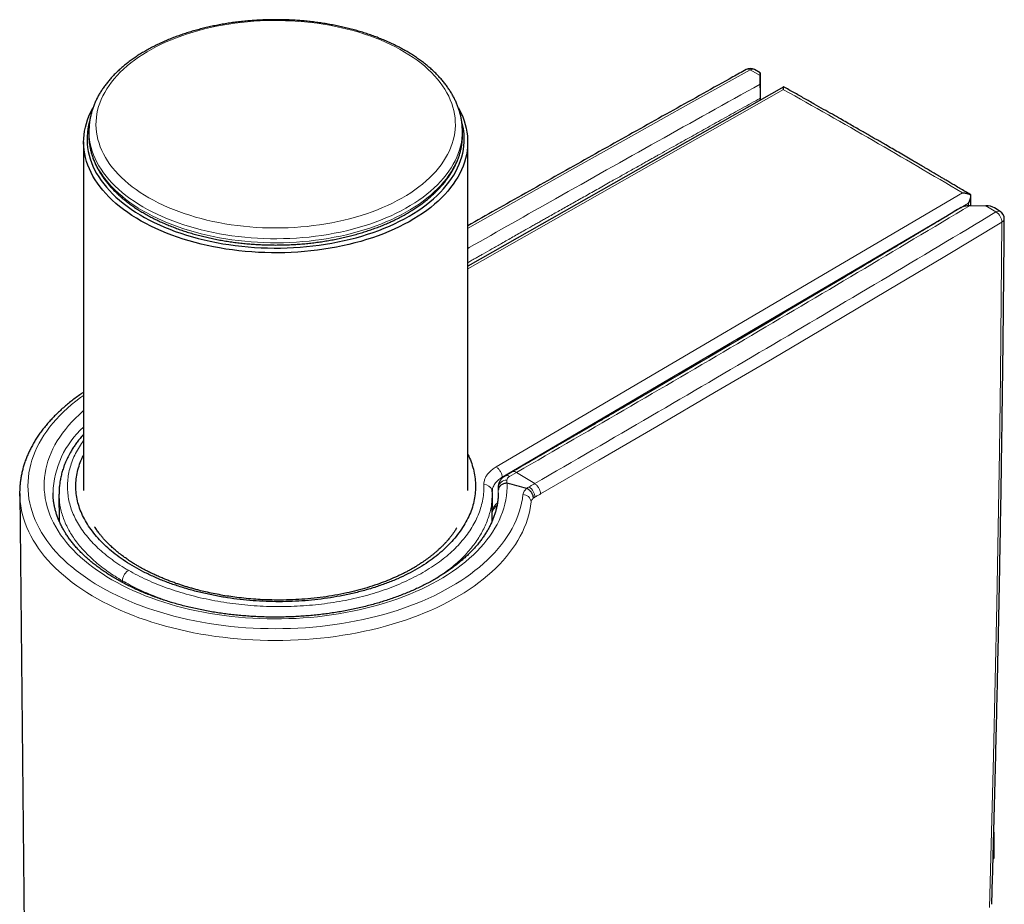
# Model space of a CAD drawing. Header units: millimetres. Extents: x 8 to 846, y 12 to 2113.
# Tile 222 of 256: x 761 to 819, y 903 to 955. Entities that reach past the tile are written whole.
import ezdxf

# ---------------------------------------------------------------- set-up
doc = ezdxf.new("R2010")
doc.units = ezdxf.units.MM

msp = doc.modelspace()

# ---------------------------------------------------------------- linework, layer by layer
at = {"color": 8, "linetype": 'Continuous', "lineweight": 0}
for p, q in [((804.515, 951.679), (803.922, 951.996)), ((805.887, 950.844), (787.376, 940.34)), ((789.043, 928.742), (816.363, 944.796)), ((816.714, 944.185), (789.394, 928.131)), ((816.713, 944.062), (816.714, 944.185)), ((818.329, 943.679), (817.737, 944.046)), ((790.241, 928.417), (789.821, 928.174)), ((790.241, 928.417), (791.302, 927.761)), ((789.163, 927.547), (789.171, 927.617)), ((789.394, 928.131), (789.393, 928.078)), ((789.163, 927.547), (789.157, 926.932)), ((789.171, 927.219), (789.17, 927.379)), ((791.312, 926.965), (791.228, 926.906)), ((767.15, 921.968), (767.149, 922.066))]:
    msp.add_line(p, q, dxfattribs=at)
at = {"color": 7, "linetype": 'Continuous', "lineweight": 30}
for p, q in [((804.516, 951.837), (804.171, 952.021)), ((804.515, 951.679), (804.515, 951.167)), ((804.526, 950.232), (804.517, 951.658)), ((805.89, 951.006), (787.376, 940.5)), ((804.518, 950.227), (804.517, 950.346)), ((765.188, 948.502), (765.183, 948.269)), ((787.07, 948.269), (787.065, 948.502)), ((787.065, 948.502), (787.066, 948.487)), ((764.876, 947.779), (764.876, 927.366)), ((787.376, 927.366), (787.376, 947.779)), ((816.853, 944.064), (816.862, 944.674)), ((816.817, 944.065), (817.737, 944.046)), ((818.579, 943.704), (818.244, 943.911)), ((789.978, 928.449), (789.558, 928.207)), ((789.165, 927.616), (789.165, 927.566)), ((761.13, 927.173), (761.56, 886.953)), ((763.431, 927.144), (763.448, 925.554)), ((788.805, 925.554), (788.822, 927.142)), ((788.822, 927.149), (788.812, 927.374)), ((789.171, 927.214), (789.171, 927.219)), ((818.199, 907.344), (818.199, 905.803)), ((818.199, 905.803), (818.157, 905.793)), ((818.158, 905.813), (818.199, 905.803))]:
    msp.add_line(p, q, dxfattribs=at)
at = {"color": 8, "linetype": 'Continuous', "lineweight": 0, "flags": 128}
for points in [[(772.102, 943.203), (772.449, 943.124), (772.802, 943.052), (773.158, 942.988), (773.519, 942.931), (773.882, 942.881), (774.249, 942.839), (774.618, 942.804), (774.988, 942.777), (775.361, 942.757), (775.734, 942.746), (776.107, 942.741), (776.481, 942.745), (776.854, 942.756), (777.226, 942.775), (777.597, 942.801), (777.966, 942.835), (778.333, 942.876), (778.697, 942.925), (779.058, 942.982), (779.415, 943.045), (779.767, 943.116), (780.116, 943.195), (780.459, 943.28), (780.797, 943.372), (781.129, 943.471), (781.454, 943.577), (781.773, 943.69), (782.085, 943.808), (782.389, 943.934), (782.685, 944.065), (782.974, 944.202), (783.253, 944.346), (783.523, 944.494), (783.785, 944.649), (784.036, 944.808), (784.278, 944.973), (784.509, 945.142), (784.73, 945.316), (784.94, 945.495), (785.138, 945.677), (785.326, 945.864), (785.502, 946.054), (785.666, 946.248), (785.818, 946.445), (785.958, 946.645), (786.085, 946.848), (786.2, 947.053), (786.302, 947.261), (786.391, 947.47), (786.468, 947.682), (786.531, 947.894), (786.581, 948.108), (786.618, 948.323), (786.642, 948.538), (786.653, 948.753), (786.65, 948.969), (786.634, 949.185), (786.605, 949.4), (786.563, 949.614), (786.507, 949.827), (786.439, 950.039), (786.357, 950.25), (786.263, 950.459), (786.156, 950.665), (786.036, 950.87), (785.903, 951.071), (785.759, 951.27), (785.602, 951.466), (785.433, 951.659), (785.253, 951.847), (785.061, 952.033), (784.858, 952.214), (784.643, 952.39), (784.418, 952.563), (784.183, 952.73), (783.937, 952.893), (783.682, 953.05), (783.417, 953.202), (783.143, 953.349), (782.86, 953.49), (782.569, 953.625), (782.269, 953.754), (781.962, 953.877), (781.647, 953.993), (781.326, 954.103), (780.997, 954.206), (780.663, 954.302), (780.323, 954.392), (779.978, 954.474), (779.628, 954.55), (779.273, 954.618), (778.915, 954.679), (778.553, 954.732), (778.188, 954.778), (777.82, 954.817), (777.45, 954.847), (777.079, 954.871), (776.706, 954.886), (776.332, 954.895), (775.959, 954.895), (775.585, 954.888), (775.213, 954.873), (774.841, 954.85), (774.471, 954.82), (774.103, 954.782), (773.738, 954.737), (773.375, 954.684), (773.016, 954.624), (772.661, 954.557), (772.311, 954.482), (771.965, 954.401), (771.624, 954.312), (771.289, 954.216), (770.961, 954.114), (770.638, 954.005), (770.323, 953.889), (770.015, 953.767), (769.715, 953.638), (769.422, 953.504), (769.138, 953.364), (768.863, 953.218), (768.598, 953.066), (768.341, 952.909), (768.095, 952.747), (767.858, 952.58), (767.632, 952.408), (767.417, 952.232), (767.212, 952.051), (767.019, 951.867), (766.838, 951.678), (766.668, 951.486), (766.51, 951.291), (766.364, 951.092), (766.23, 950.891), (766.109, 950.686), (766, 950.48), (765.905, 950.272), (765.822, 950.061), (765.752, 949.849), (765.695, 949.636), (765.651, 949.422), (765.621, 949.207), (765.604, 948.991), (765.6, 948.776), (765.609, 948.56), (765.631, 948.345), (765.667, 948.13), (765.716, 947.916), (765.778, 947.703), (765.853, 947.492), (765.941, 947.282), (766.042, 947.075), (766.156, 946.869), (766.282, 946.666), (766.42, 946.466), (766.571, 946.268), (766.734, 946.074), (766.908, 945.883), (767.095, 945.696), (767.292, 945.513), (767.501, 945.334), (767.721, 945.16), (767.951, 944.99), (768.191, 944.825), (768.442, 944.665), (768.702, 944.51), (768.972, 944.361), (769.25, 944.217), (769.537, 944.079), (769.833, 943.947), (770.136, 943.821), (770.447, 943.701), (770.766, 943.588), (771.091, 943.482), (771.422, 943.382), (771.759, 943.289), (772.102, 943.203)], [(803.922, 951.996), (800.447, 950.063), (796.98, 948.124), (793.521, 946.181), (790.07, 944.233), (787.373, 942.704)], [(787.066, 948.487), (787.066, 948.412), (787.059, 948.193), (787.038, 947.974), (787.005, 947.756), (786.958, 947.538), (786.898, 947.322), (786.826, 947.107), (786.74, 946.893), (786.642, 946.681), (786.531, 946.472), (786.407, 946.265), (786.271, 946.06), (786.123, 945.858), (785.962, 945.659), (785.79, 945.464), (785.607, 945.272), (785.411, 945.084), (785.205, 944.9), (784.988, 944.72), (784.76, 944.545), (784.521, 944.374), (784.273, 944.209), (784.015, 944.048), (783.747, 943.892), (783.47, 943.742), (783.184, 943.598), (782.889, 943.46), (782.587, 943.327), (782.277, 943.201), (781.959, 943.081), (781.634, 942.967), (781.303, 942.86), (780.965, 942.76), (780.622, 942.666), (780.273, 942.579), (779.919, 942.5), (779.561, 942.428), (779.198, 942.362), (778.832, 942.304), (778.462, 942.254), (778.09, 942.211), (777.715, 942.175), (777.339, 942.147), (776.961, 942.127), (776.582, 942.114), (776.202, 942.108), (775.822, 942.111), (775.443, 942.121), (775.064, 942.138), (774.687, 942.163), (774.312, 942.196), (773.938, 942.236), (773.568, 942.283), (773.2, 942.338), (772.836, 942.401), (772.476, 942.47), (772.12, 942.547), (771.769, 942.631), (771.424, 942.722), (771.084, 942.819), (770.75, 942.924), (770.422, 943.035), (770.102, 943.152), (769.788, 943.276), (769.483, 943.406), (769.185, 943.542), (768.896, 943.684), (768.615, 943.832), (768.344, 943.985), (768.082, 944.144), (767.829, 944.308), (767.587, 944.476), (767.355, 944.65), (767.133, 944.828), (766.922, 945.01), (766.723, 945.197), (766.534, 945.387), (766.357, 945.581), (766.192, 945.779), (766.039, 945.979), (765.898, 946.183), (765.77, 946.389), (765.654, 946.598), (765.55, 946.809), (765.46, 947.022), (765.382, 947.236), (765.317, 947.452), (765.265, 947.669), (765.226, 947.887), (765.201, 948.106), (765.188, 948.325), (765.187, 948.498)], [(765.183, 948.088), (765.196, 947.874), (765.221, 947.655), (765.26, 947.437), (765.312, 947.22), (765.377, 947.003), (765.455, 946.789), (765.546, 946.576), (765.649, 946.365), (765.765, 946.156), (765.894, 945.95), (766.035, 945.746), (766.188, 945.545), (766.353, 945.348), (766.53, 945.154), (766.718, 944.963), (766.918, 944.777), (767.129, 944.594), (767.351, 944.416), (767.583, 944.242), (767.825, 944.074), (768.078, 943.91), (768.34, 943.751), (768.612, 943.598), (768.893, 943.45), (769.182, 943.308), (769.48, 943.172), (769.786, 943.042), (770.099, 942.918), (770.42, 942.8), (770.747, 942.689), (771.081, 942.585), (771.421, 942.487), (771.767, 942.396), (772.118, 942.312), (772.474, 942.235), (772.834, 942.166), (773.199, 942.103), (773.566, 942.048), (773.937, 942.001), (774.311, 941.961), (774.686, 941.928), (775.064, 941.903), (775.443, 941.886), (775.822, 941.876), (776.202, 941.873), (776.582, 941.879), (776.961, 941.892), (777.339, 941.912), (777.716, 941.94), (778.091, 941.976), (778.463, 942.019), (778.833, 942.069), (779.2, 942.127), (779.562, 942.193), (779.921, 942.265), (780.275, 942.345), (780.624, 942.431), (780.967, 942.525), (781.305, 942.625), (781.637, 942.732), (781.962, 942.846), (782.279, 942.966), (782.59, 943.093), (782.893, 943.225), (783.187, 943.364), (783.473, 943.508), (783.75, 943.658), (784.018, 943.814), (784.277, 943.974), (784.525, 944.14), (784.764, 944.311), (784.992, 944.486), (785.209, 944.666), (785.416, 944.85), (785.611, 945.038), (785.795, 945.23), (785.967, 945.426), (786.127, 945.625), (786.276, 945.827), (786.412, 946.031), (786.535, 946.239), (786.646, 946.448), (786.745, 946.66), (786.831, 946.874), (786.903, 947.089), (786.963, 947.306), (787.01, 947.523), (787.043, 947.742), (787.064, 947.961), (787.07, 948.089)], [(818.676, 943.078), (815.326, 941.072), (811.968, 939.07), (808.601, 937.072), (805.226, 935.08), (801.843, 933.092), (798.451, 931.108), (795.051, 929.13), (791.643, 927.156)], [(817.942, 902.917), (818.066, 907.354), (818.18, 911.797), (818.282, 916.247), (818.375, 920.703), (818.456, 925.166), (818.527, 929.635), (818.587, 934.11), (818.637, 938.591), (818.676, 943.078)], [(764.876, 932.933), (764.69, 932.798), (764.425, 932.596), (764.172, 932.39), (763.929, 932.18), (763.697, 931.965), (763.476, 931.747), (763.267, 931.524), (763.07, 931.299), (762.885, 931.07), (762.711, 930.837), (762.55, 930.602), (762.401, 930.364), (762.265, 930.124), (762.141, 929.881), (762.031, 929.637), (761.933, 929.39), (761.847, 929.142), (761.775, 928.893), (761.716, 928.642), (761.67, 928.391), (761.638, 928.138), (761.618, 927.886), (761.612, 927.633), (761.619, 927.38), (761.639, 927.127), (761.672, 926.875), (761.719, 926.624), (761.778, 926.373), (761.851, 926.124), (761.937, 925.876), (762.035, 925.629), (762.147, 925.385), (762.271, 925.142), (762.408, 924.902), (762.557, 924.664), (762.718, 924.429), (762.892, 924.197), (763.078, 923.968), (763.276, 923.742), (763.486, 923.52), (763.707, 923.302), (763.939, 923.088), (764.182, 922.877), (764.437, 922.671), (764.702, 922.47), (764.977, 922.273), (765.263, 922.082), (765.558, 921.895), (765.863, 921.713), (766.177, 921.537), (766.501, 921.367), (766.833, 921.202), (767.174, 921.043), (767.523, 920.89), (767.879, 920.743), (768.244, 920.603), (768.615, 920.468), (768.993, 920.341), (769.378, 920.22), (769.769, 920.106), (770.165, 919.998), (770.568, 919.898), (770.975, 919.805), (771.387, 919.719), (771.803, 919.64), (772.223, 919.568), (772.646, 919.504), (773.073, 919.447), (773.503, 919.397), (773.935, 919.355), (774.369, 919.321), (774.805, 919.294), (775.241, 919.275), (775.679, 919.263), (776.117, 919.259), (776.555, 919.263), (776.993, 919.274), (777.429, 919.293), (777.865, 919.32), (778.299, 919.354), (778.731, 919.395), (779.161, 919.444), (779.588, 919.501), (780.012, 919.565), (780.432, 919.636), (780.848, 919.715), (781.26, 919.801), (781.668, 919.894), (782.07, 919.994), (782.467, 920.101), (782.858, 920.215), (783.243, 920.336), (783.622, 920.463), (783.993, 920.597), (784.358, 920.737), (784.715, 920.883), (785.064, 921.036), (785.405, 921.195), (785.738, 921.359), (786.062, 921.53), (786.376, 921.706), (786.682, 921.887), (786.978, 922.073), (787.264, 922.265), (787.54, 922.461), (787.805, 922.663), (788.06, 922.868), (788.304, 923.078), (788.536, 923.293), (788.758, 923.511), (788.968, 923.733), (789.166, 923.958), (789.353, 924.187), (789.527, 924.419), (789.689, 924.654), (789.839, 924.892), (789.976, 925.132), (790.101, 925.374), (790.213, 925.619), (790.312, 925.865), (790.399, 926.113), (790.472, 926.362), (790.532, 926.613), (790.579, 926.864), (790.613, 927.116), (790.613, 927.116)], [(789.688, 927.784), (789.688, 927.54), (789.674, 927.296), (789.648, 927.052), (789.608, 926.809), (789.555, 926.567), (789.489, 926.325), (789.41, 926.085), (789.318, 925.847), (789.213, 925.61), (789.096, 925.375), (788.966, 925.143), (788.823, 924.913), (788.668, 924.686), (788.501, 924.461), (788.322, 924.24), (788.131, 924.022), (787.928, 923.808), (787.714, 923.597), (787.488, 923.39), (787.252, 923.188), (787.004, 922.99), (786.746, 922.796), (786.478, 922.607), (786.199, 922.423), (785.911, 922.244), (785.613, 922.071), (785.307, 921.902), (784.991, 921.74), (784.666, 921.583), (784.333, 921.432), (783.992, 921.288), (783.644, 921.149), (783.288, 921.017), (782.925, 920.891), (782.556, 920.772), (782.18, 920.66), (781.798, 920.554), (781.411, 920.455), (781.019, 920.364), (780.622, 920.279), (780.221, 920.202), (779.815, 920.132), (779.406, 920.069), (778.994, 920.013), (778.579, 919.965), (778.162, 919.925), (777.743, 919.892), (777.322, 919.867), (776.9, 919.849), (776.477, 919.839), (776.054, 919.836), (775.631, 919.842), (775.208, 919.854), (774.786, 919.875), (774.366, 919.903), (773.947, 919.938), (773.531, 919.981), (773.117, 920.032), (772.706, 920.089), (772.298, 920.155), (771.894, 920.227), (771.494, 920.307), (771.098, 920.394), (770.708, 920.488), (770.323, 920.589), (769.943, 920.697), (769.57, 920.812), (769.202, 920.934), (768.842, 921.062), (768.489, 921.196), (768.143, 921.337), (767.804, 921.483), (767.474, 921.636), (767.153, 921.795), (766.84, 921.96), (766.536, 922.13), (766.241, 922.305), (765.957, 922.486), (765.682, 922.671), (765.417, 922.862), (765.162, 923.057), (764.919, 923.257), (764.686, 923.461), (764.464, 923.669), (764.254, 923.881), (764.055, 924.097), (763.868, 924.316), (763.693, 924.538), (763.53, 924.763), (763.379, 924.992), (763.241, 925.223), (763.115, 925.456), (763.002, 925.691), (762.902, 925.929), (762.814, 926.168), (762.74, 926.408), (762.678, 926.65), (762.63, 926.892), (762.595, 927.136), (762.573, 927.38), (762.564, 927.624), (762.568, 927.868), (762.586, 928.112), (762.616, 928.356), (762.66, 928.599), (762.717, 928.841), (762.787, 929.082), (762.87, 929.322), (762.966, 929.56), (763.075, 929.796), (763.196, 930.03), (763.33, 930.261), (763.477, 930.491), (763.636, 930.717), (763.806, 930.94), (763.989, 931.161), (764.184, 931.378), (764.391, 931.591), (764.608, 931.8), (764.837, 932.006), (764.876, 932.039)], [(790.971, 927.57), (791.013, 927.594), (791.054, 927.618), (791.095, 927.642), (791.137, 927.665), (791.178, 927.689), (791.219, 927.713), (791.261, 927.737), (791.302, 927.761)], [(791.094, 926.688), (791.06, 926.432), (791.013, 926.177), (790.952, 925.923), (790.879, 925.671), (790.793, 925.419), (790.694, 925.17), (790.582, 924.922), (790.457, 924.676), (790.32, 924.432), (790.171, 924.191), (790.009, 923.952), (789.835, 923.716), (789.649, 923.484), (789.451, 923.254), (789.242, 923.028), (789.021, 922.806), (788.789, 922.588), (788.545, 922.374), (788.291, 922.163), (788.026, 921.958), (787.751, 921.757), (787.465, 921.561), (787.17, 921.369), (786.865, 921.183), (786.55, 921.003), (786.227, 920.827), (785.894, 920.657), (785.553, 920.493), (785.204, 920.335), (784.846, 920.183), (784.482, 920.037), (784.109, 919.898), (783.73, 919.765), (783.344, 919.638), (782.952, 919.518), (782.554, 919.405), (782.15, 919.298), (781.741, 919.199), (781.327, 919.107), (780.908, 919.021), (780.486, 918.943), (780.059, 918.872), (779.629, 918.809), (779.196, 918.753), (778.76, 918.704), (778.322, 918.663), (777.882, 918.629), (777.441, 918.603), (776.998, 918.584), (776.555, 918.573), (776.111, 918.569), (775.667, 918.573), (775.224, 918.585), (774.781, 918.604), (774.34, 918.631), (773.9, 918.665), (773.462, 918.707), (773.026, 918.756), (772.593, 918.813), (772.164, 918.877), (771.737, 918.948), (771.315, 919.027), (770.897, 919.113), (770.483, 919.206), (770.074, 919.306), (769.671, 919.412), (769.273, 919.526), (768.881, 919.647), (768.496, 919.774), (768.117, 919.907), (767.745, 920.047), (767.381, 920.194), (767.024, 920.346), (766.676, 920.505), (766.335, 920.669), (766.003, 920.839), (765.68, 921.015), (765.366, 921.196), (765.062, 921.383), (764.767, 921.574), (764.482, 921.771), (764.208, 921.972), (763.944, 922.178), (763.69, 922.388), (763.448, 922.603), (763.216, 922.822), (762.996, 923.044), (762.787, 923.27), (762.59, 923.5), (762.405, 923.733), (762.232, 923.969), (762.071, 924.208), (761.923, 924.449), (761.786, 924.693), (761.663, 924.939), (761.552, 925.187), (761.454, 925.437), (761.368, 925.688), (761.296, 925.941), (761.236, 926.195), (761.19, 926.45), (761.157, 926.706), (761.137, 926.962), (761.134, 927.023)], [(791.643, 927.156), (791.602, 927.132), (791.56, 927.108), (791.519, 927.084), (791.478, 927.061), (791.436, 927.037), (791.395, 927.013), (791.354, 926.989), (791.312, 926.965)]]:
    msp.add_lwpolyline(points, dxfattribs=at)
at = {"color": 7, "linetype": 'Continuous', "lineweight": 30, "flags": 128}
for points in [[(786.834, 949.772), (786.887, 949.674), (786.993, 949.46), (787.087, 949.243), (787.167, 949.025), (787.235, 948.806), (787.289, 948.585), (787.331, 948.363), (787.359, 948.141), (787.374, 947.918), (787.375, 947.695), (787.364, 947.472), (787.339, 947.25), (787.301, 947.028), (787.25, 946.807), (787.185, 946.587), (787.108, 946.369), (787.018, 946.152), (786.915, 945.937), (786.799, 945.724), (786.67, 945.514), (786.529, 945.306), (786.376, 945.102), (786.211, 944.9), (786.034, 944.702), (785.845, 944.508), (785.645, 944.317), (785.433, 944.13), (785.211, 943.948), (784.978, 943.77), (784.734, 943.597), (784.48, 943.429), (784.217, 943.266), (783.944, 943.108), (783.661, 942.956), (783.37, 942.81), (783.07, 942.669), (782.762, 942.535), (782.447, 942.406), (782.123, 942.284), (781.793, 942.168), (781.456, 942.059), (781.113, 941.957), (780.764, 941.862), (780.409, 941.773), (780.05, 941.692), (779.685, 941.618), (779.317, 941.551), (778.945, 941.491), (778.569, 941.439), (778.191, 941.395), (777.81, 941.358), (777.427, 941.328), (777.043, 941.306), (776.657, 941.292), (776.271, 941.285), (775.885, 941.286), (775.499, 941.294), (775.114, 941.311), (774.73, 941.335), (774.347, 941.366), (773.967, 941.405), (773.589, 941.452), (773.215, 941.506), (772.843, 941.567), (772.476, 941.636), (772.113, 941.712), (771.754, 941.795), (771.401, 941.885), (771.053, 941.982), (770.712, 942.086), (770.376, 942.197), (770.048, 942.314), (769.727, 942.438), (769.413, 942.568), (769.107, 942.704), (768.809, 942.846), (768.52, 942.994), (768.24, 943.147), (767.969, 943.306), (767.708, 943.471), (767.457, 943.64), (767.216, 943.814), (766.985, 943.993), (766.766, 944.177), (766.557, 944.364), (766.36, 944.556), (766.174, 944.751), (766, 944.95), (765.837, 945.153), (765.687, 945.358), (765.549, 945.566), (765.424, 945.777), (765.311, 945.991), (765.211, 946.206), (765.124, 946.423), (765.05, 946.642), (764.989, 946.862), (764.941, 947.083), (764.906, 947.305), (764.885, 947.528), (764.877, 947.751), (764.881, 947.974), (764.9, 948.197), (764.931, 948.419), (764.976, 948.64), (765.034, 948.861), (765.105, 949.08), (765.188, 949.298), (765.285, 949.514), (765.395, 949.727), (765.421, 949.775)], [(765.229, 949), (765.225, 948.984), (765.169, 948.766), (765.126, 948.547), (765.097, 948.327), (765.08, 948.107), (765.077, 947.887), (765.087, 947.667), (765.11, 947.447), (765.146, 947.228), (765.195, 947.01), (765.257, 946.792), (765.333, 946.576), (765.421, 946.362), (765.522, 946.15), (765.635, 945.94), (765.761, 945.732), (765.899, 945.526), (766.05, 945.324), (766.212, 945.125), (766.387, 944.929), (766.573, 944.737), (766.77, 944.548), (766.979, 944.364), (767.198, 944.184), (767.428, 944.008), (767.668, 943.837), (767.919, 943.671), (768.179, 943.51), (768.449, 943.354), (768.728, 943.204), (769.015, 943.059), (769.312, 942.921), (769.616, 942.788), (769.928, 942.661), (770.247, 942.541), (770.574, 942.427), (770.907, 942.32), (771.246, 942.219), (771.591, 942.125), (771.942, 942.038), (772.297, 941.958), (772.657, 941.886), (773.022, 941.82), (773.389, 941.762), (773.761, 941.711), (774.135, 941.668), (774.511, 941.632), (774.889, 941.603), (775.269, 941.582), (775.65, 941.569), (776.031, 941.563), (776.412, 941.565), (776.794, 941.575), (777.174, 941.592), (777.553, 941.617), (777.93, 941.649), (778.306, 941.688), (778.678, 941.736), (779.048, 941.79), (779.414, 941.852), (779.776, 941.921), (780.134, 941.997), (780.487, 942.081), (780.835, 942.171), (781.177, 942.268), (781.513, 942.372), (781.843, 942.483), (782.166, 942.6), (782.482, 942.724), (782.79, 942.854), (783.09, 942.989), (783.382, 943.131), (783.666, 943.279), (783.94, 943.432), (784.205, 943.59), (784.46, 943.753), (784.706, 943.922), (784.941, 944.095), (785.166, 944.273), (785.38, 944.456), (785.583, 944.642), (785.774, 944.832), (785.955, 945.027), (786.123, 945.224), (786.28, 945.425), (786.424, 945.629), (786.556, 945.835), (786.676, 946.044), (786.783, 946.256), (786.878, 946.469), (786.959, 946.684), (787.028, 946.901), (787.084, 947.119), (787.127, 947.337), (787.156, 947.557), (787.173, 947.777), (787.176, 947.997), (787.166, 948.217), (787.143, 948.437), (787.107, 948.656), (787.058, 948.875), (787.033, 948.966)], [(765.183, 948.269), (765.183, 948.093), (765.183, 948.088)], [(787.07, 948.089), (787.071, 948.18), (787.07, 948.269)], [(761.134, 927.023), (761.13, 927.218), (761.131, 927.328)]]:
    msp.add_lwpolyline(points, dxfattribs=at)
at = {"color": 7, "linetype": 'Continuous', "lineweight": 30}
for centre, radius, start, end in [((803.935, 951.581), 0.5, 61.82171, 119.03006), ((818.316, 943.278), 0.5, 359.56819, 58.24689), ((789.682, 927.763), 0.0224, 75.13329, 89.21599), ((762.212, 823.352), 107.986, 74.63091, 75.25971), ((790.828, 927.459), 0.0178, 66.49576, 74.79812)]:
    msp.add_arc(centre, radius, start, end, dxfattribs=at)
at = {"color": 8, "linetype": 'Continuous', "lineweight": 0}
for centre, radius, start, end in [((803.788, 951.809), 0.23, 54.43766, 114.64595), ((804.068, 951.794), 0.249, 65.72786, 125.90174), ((818.474, 943.48), 0.247, 64.91019, 126.17768), ((817.921, 943.042), 0.756, 2.72319, 57.36265), ((818.573, 943.299), 0.244, 294.96253, 354.2371), ((768.463, 927.058), 5.384, 131.77185, 178.24277), ((789.664, 927.977), 0.252, 51.37546, 114.68605), ((789.923, 927.948), 0.249, 114.30754, 178.37597), ((788.359, 927.224), 0.477, 18.29106, 93.94435), ((789.631, 927.485), 0.472, 84.61598, 172.48723), ((784.472, 927.258), 4.699, 1.48057, 3.52187), ((790.623, 926.643), 0.474, 5.40778, 91.16906), ((791.47, 926.699), 1.004, 119.81358, 129.29506), ((790.544, 926.93), 0.769, 2.58156, 56.24076)]:
    msp.add_arc(centre, radius, start, end, dxfattribs=at)
at = {"color": 7, "linetype": 'Continuous', "lineweight": 30}
for centre, major_axis, ratio, start_param, end_param in [((804.517, 951.268), (-0.002, 0.568), 0.00331, 5.468539, 7.047358), ((817.733, 943.639), (0.707, -0.019), 0.575491, 0.780226, 1.582209)]:
    msp.add_ellipse(centre, major_axis=major_axis, ratio=ratio, start_param=start_param, end_param=end_param, dxfattribs=at)
at = {"color": 8, "linetype": 'Continuous', "lineweight": 0}
for centre, major_axis, ratio, start_param, end_param in [((808.043, 537.815), (-246.679, 434.924), 0.582392, 5.487489, 5.51712), ((776.136, 927.935), (13.545, -0.435), 0.597513, 0.03512, 0.056045)]:
    msp.add_ellipse(centre, major_axis=major_axis, ratio=ratio, start_param=start_param, end_param=end_param, dxfattribs=at)
at = {"color": 7, "linetype": 'Continuous', "lineweight": 30}
for points, knots in [([(787.065, 948.486), (787.065, 948.491), (787.066, 948.568), (787.056, 948.717), (787.035, 948.934), (787, 949.15), (786.955, 949.365), (786.897, 949.579), (786.828, 949.792), (786.747, 950.003), (786.654, 950.213), (786.55, 950.42), (786.434, 950.626), (786.307, 950.829), (786.169, 951.03), (786.019, 951.228), (785.858, 951.423), (785.687, 951.614), (785.505, 951.802), (785.312, 951.986), (785.11, 952.166), (784.897, 952.341), (784.675, 952.512), (784.444, 952.679), (784.203, 952.84), (783.954, 952.997), (783.696, 953.148), (783.43, 953.294), (783.157, 953.435), (782.875, 953.57), (782.587, 953.699), (782.292, 953.822), (781.99, 953.94), (781.682, 954.051), (781.368, 954.156), (781.048, 954.255), (780.723, 954.348), (780.394, 954.434), (780.06, 954.514), (779.721, 954.587), (779.379, 954.653), (779.034, 954.713), (778.685, 954.766), (778.334, 954.812), (777.98, 954.851), (777.625, 954.884), (777.268, 954.909), (776.909, 954.928), (776.55, 954.94), (776.191, 954.944), (775.831, 954.942), (775.472, 954.933), (775.113, 954.917), (774.755, 954.894), (774.399, 954.864), (774.045, 954.827), (773.693, 954.783), (773.343, 954.732), (772.997, 954.675), (772.653, 954.611), (772.314, 954.54), (771.978, 954.463), (771.647, 954.379), (771.32, 954.289), (770.999, 954.192), (770.683, 954.09), (770.373, 953.98), (770.069, 953.865), (769.771, 953.744), (769.48, 953.617), (769.196, 953.484), (768.919, 953.345), (768.651, 953.201), (768.39, 953.051), (768.137, 952.897), (767.893, 952.737), (767.658, 952.571), (767.432, 952.402), (767.215, 952.227), (767.009, 952.048), (766.812, 951.865), (766.625, 951.677), (766.449, 951.486), (766.284, 951.291), (766.13, 951.093), (765.987, 950.891), (765.855, 950.687), (765.735, 950.48), (765.627, 950.271), (765.53, 950.06), (765.445, 949.848), (765.373, 949.633), (765.312, 949.418), (765.263, 949.202), (765.225, 948.985), (765.201, 948.768), (765.189, 948.606), (765.189, 948.516), (765.189, 948.498)], [0, 0, 0, 0, 0.000686, 0.010915, 0.021144, 0.031381, 0.041633, 0.051908, 0.06221, 0.072544, 0.082914, 0.093321, 0.103767, 0.114251, 0.124771, 0.135325, 0.14591, 0.156524, 0.167161, 0.177819, 0.188493, 0.199181, 0.20988, 0.220585, 0.231296, 0.24201, 0.252725, 0.26344, 0.274152, 0.284863, 0.29557, 0.306274, 0.316974, 0.327671, 0.338363, 0.349051, 0.359735, 0.370416, 0.381093, 0.391767, 0.402438, 0.413105, 0.423771, 0.434434, 0.445095, 0.455754, 0.466412, 0.477069, 0.487725, 0.498381, 0.509036, 0.519692, 0.530349, 0.541006, 0.551664, 0.562323, 0.572984, 0.583647, 0.594313, 0.604981, 0.615652, 0.626327, 0.637005, 0.647686, 0.658372, 0.669062, 0.679756, 0.690455, 0.701158, 0.711866, 0.722579, 0.733296, 0.744016, 0.75474, 0.765466, 0.776194, 0.786923, 0.797649, 0.808372, 0.819089, 0.829797, 0.840493, 0.851174, 0.861836, 0.872475, 0.883087, 0.893669, 0.904217, 0.914728, 0.9252, 0.935633, 0.946026, 0.956382, 0.966702, 0.976992, 0.987256, 0.997501, 1, 1, 1, 1]), ([(803.693, 952.017), (803.434, 951.874), (802.011, 951.085), (799.431, 949.647), (795.953, 947.701), (792.485, 945.75), (789.626, 944.136), (787.926, 943.17), (787.376, 942.858)], [0, 0, 0, 0, 0.047249, 0.260034, 0.47282, 0.685607, 0.898396, 1, 1, 1, 1]), ([(804.515, 951.167), (804.515, 951.144), (804.515, 951.097), (804.515, 951.011), (804.515, 950.915), (804.515, 950.809), (804.516, 950.694), (804.516, 950.574), (804.517, 950.452), (804.517, 950.381), (804.517, 950.346)], [0, 0, 0, 0, 0.124718, 0.249444, 0.375485, 0.499192, 0.62712, 0.749346, 0.87463, 1, 1, 1, 1]), ([(805.887, 950.844), (805.887, 950.856), (805.887, 950.88), (805.888, 950.909), (805.888, 950.932), (805.888, 950.949), (805.889, 950.975), (805.89, 951), (805.89, 951.004), (805.891, 951.005)], [0, 0, 0, 0, 0.131518, 0.248855, 0.352014, 0.440996, 0.515809, 0.793349, 1, 1, 1, 1]), ([(816.862, 944.673), (816.773, 944.726), (816.582, 944.84), (816.296, 945.009), (816.013, 945.177), (815.754, 945.33), (815.52, 945.469), (815.311, 945.592), (815.127, 945.701), (814.968, 945.795), (814.833, 945.874), (814.722, 945.939), (814.635, 945.99), (814.572, 946.028), (814.523, 946.056), (814.479, 946.082), (814.406, 946.125), (814.298, 946.188), (814.154, 946.273), (813.99, 946.369), (813.808, 946.476), (813.605, 946.594), (813.205, 946.828), (812.625, 947.166), (812.029, 947.512), (811.602, 947.759), (811.334, 947.914), (811.071, 948.065), (810.807, 948.218), (810.533, 948.375), (810.239, 948.544), (809.92, 948.726), (809.576, 948.923), (809.18, 949.149), (808.728, 949.406), (808.218, 949.696), (807.671, 950.006), (807.087, 950.335), (806.488, 950.672), (806.085, 950.898), (805.888, 951.008)], [0, 0, 0, 0, 0.0242781, 0.0523539, 0.0781722, 0.1017328, 0.1230359, 0.1420814, 0.1588694, 0.1733998, 0.1856725, 0.1956877, 0.2037981, 0.2094018, 0.2130079, 0.2169915, 0.2216536, 0.2327867, 0.2465376, 0.2610275, 0.2776044, 0.2962683, 0.3164858, 0.3871344, 0.4546703, 0.4795257, 0.5039312, 0.527887, 0.5514015, 0.5761229, 0.602776, 0.6317809, 0.6631375, 0.6968459, 0.7400412, 0.7865696, 0.836431, 0.8896254, 0.9461527, 1, 1, 1, 1]), ([(765.185, 948.079), (765.186, 948.032), (765.189, 947.914), (765.208, 947.725), (765.239, 947.513), (765.282, 947.301), (765.337, 947.09), (765.404, 946.881), (765.482, 946.672), (765.572, 946.466), (765.674, 946.261), (765.787, 946.058), (765.911, 945.858), (766.047, 945.66), (766.193, 945.464), (766.351, 945.272), (766.519, 945.083), (766.698, 944.897), (766.888, 944.716), (767.087, 944.538), (767.296, 944.364), (767.515, 944.194), (767.743, 944.029), (767.981, 943.868), (768.227, 943.713), (768.482, 943.562), (768.744, 943.416), (769.015, 943.276), (769.294, 943.141), (769.58, 943.012), (769.873, 942.888), (770.172, 942.771), (770.478, 942.659), (770.79, 942.553), (771.108, 942.453), (771.431, 942.359), (771.759, 942.272), (772.091, 942.191), (772.428, 942.117), (772.769, 942.049), (773.114, 941.988), (773.462, 941.933), (773.812, 941.885), (774.165, 941.844), (774.52, 941.81), (774.877, 941.783), (775.235, 941.762), (775.594, 941.748), (775.954, 941.742), (776.314, 941.742), (776.674, 941.749), (777.033, 941.763), (777.391, 941.784), (777.748, 941.811), (778.103, 941.846), (778.456, 941.887), (778.806, 941.935), (779.154, 941.99), (779.498, 942.052), (779.839, 942.12), (780.175, 942.195), (780.508, 942.276), (780.836, 942.363), (781.158, 942.457), (781.476, 942.557), (781.788, 942.663), (782.093, 942.775), (782.393, 942.893), (782.685, 943.017), (782.971, 943.147), (783.249, 943.282), (783.52, 943.422), (783.782, 943.568), (784.037, 943.719), (784.283, 943.875), (784.52, 944.036), (784.748, 944.202), (784.967, 944.372), (785.176, 944.546), (785.375, 944.725), (785.564, 944.907), (785.743, 945.094), (785.912, 945.284), (786.069, 945.477), (786.216, 945.673), (786.351, 945.872), (786.475, 946.074), (786.588, 946.278), (786.689, 946.484), (786.778, 946.692), (786.856, 946.902), (786.922, 947.112), (786.976, 947.324), (787.018, 947.537), (787.048, 947.75), (787.065, 947.931), (787.067, 948.04), (787.068, 948.079)], [0, 0, 0, 0, 0.006816, 0.017195, 0.027579, 0.037972, 0.048379, 0.058804, 0.069251, 0.07972, 0.090214, 0.100732, 0.111275, 0.12184, 0.132427, 0.143033, 0.153657, 0.164294, 0.174944, 0.185604, 0.196272, 0.206945, 0.217623, 0.228304, 0.238987, 0.24967, 0.260352, 0.271034, 0.281714, 0.292392, 0.303068, 0.313742, 0.324413, 0.335082, 0.345749, 0.356413, 0.367075, 0.377735, 0.388393, 0.399048, 0.409703, 0.420355, 0.431007, 0.441657, 0.452306, 0.462954, 0.473601, 0.484248, 0.494895, 0.505541, 0.516188, 0.526835, 0.537482, 0.54813, 0.558778, 0.569428, 0.580078, 0.59073, 0.601384, 0.612039, 0.622696, 0.633355, 0.644016, 0.654679, 0.665345, 0.676014, 0.686685, 0.697359, 0.708036, 0.718715, 0.729397, 0.740081, 0.750768, 0.761457, 0.772147, 0.782838, 0.793528, 0.804217, 0.814904, 0.825586, 0.836263, 0.846932, 0.857591, 0.868238, 0.87887, 0.889485, 0.900081, 0.910654, 0.921204, 0.931729, 0.942229, 0.952703, 0.963154, 0.973583, 0.983993, 0.994388, 1, 1, 1, 1]), ([(816.363, 944.796), (816.401, 944.795), (816.468, 944.793), (816.555, 944.78), (816.624, 944.766), (816.682, 944.75), (816.735, 944.733), (816.782, 944.714), (816.824, 944.694), (816.85, 944.68), (816.862, 944.673)], [0, 0, 0, 0, 0.212629, 0.379358, 0.500187, 0.615814, 0.723552, 0.82345, 0.915572, 1, 1, 1, 1]), ([(816.714, 944.185), (816.715, 944.186), (816.738, 944.225), (816.778, 944.306), (816.823, 944.427), (816.855, 944.551), (816.86, 944.632), (816.862, 944.673)], [0, 0, 0, 0, 0.008526, 0.258751, 0.513556, 0.753737, 1, 1, 1, 1]), ([(816.298, 943.943), (816.292, 943.94), (816.154, 943.857), (815.893, 943.701), (815.523, 943.478), (815.178, 943.272), (814.861, 943.082), (814.575, 942.911), (814.319, 942.758), (814.093, 942.623), (813.89, 942.501), (813.703, 942.39), (813.318, 942.159), (812.718, 941.801), (811.188, 940.889), (808.157, 939.085), (803.135, 936.117), (798.89, 933.628), (796.218, 932.07), (795.621, 931.722), (795.037, 931.382), (794.478, 931.057), (794.061, 930.815), (793.766, 930.643), (793.574, 930.532), (793.356, 930.405), (793.112, 930.263), (792.841, 930.106), (792.544, 929.934), (792.208, 929.739), (791.832, 929.522), (791.414, 929.279), (790.964, 929.019), (790.482, 928.74), (790.15, 928.548), (789.978, 928.449)], [0, 0, 0, 0, 0.000629, 0.01586, 0.030071, 0.04326, 0.055429, 0.066578, 0.076154, 0.084823, 0.092585, 0.099489, 0.106221, 0.136848, 0.168368, 0.281763, 0.484254, 0.74197, 0.764649, 0.787328, 0.809677, 0.830797, 0.850637, 0.856919, 0.864155, 0.872383, 0.881603, 0.891814, 0.903016, 0.915211, 0.929769, 0.945527, 0.962485, 0.980643, 1, 1, 1, 1]), ([(816.298, 943.943), (816.298, 943.944), (816.316, 943.955), (816.368, 943.981), (816.46, 944.018), (816.575, 944.047), (816.696, 944.064), (816.777, 944.065), (816.817, 944.065)], [0, 0, 0, 0, 0.004703, 0.122839, 0.334765, 0.561152, 0.777928, 1, 1, 1, 1]), ([(818.082, 903.112), (818.102, 903.804), (818.16, 905.809), (818.249, 909.132), (818.347, 913.082), (818.436, 917.038), (818.517, 920.998), (818.59, 924.964), (818.655, 928.934), (818.711, 932.909), (818.758, 936.89), (818.793, 940.345), (818.809, 942.475), (818.816, 943.275)], [0, 0, 0, 0, 0.051969, 0.150708, 0.249447, 0.348185, 0.446924, 0.545663, 0.644402, 0.74314, 0.841879, 0.940618, 1, 1, 1, 1]), ([(764.876, 933.114), (764.822, 933.078), (764.674, 932.98), (764.442, 932.813), (764.18, 932.616), (763.928, 932.414), (763.685, 932.207), (763.452, 931.997), (763.23, 931.782), (763.017, 931.563), (762.816, 931.341), (762.624, 931.116), (762.444, 930.887), (762.275, 930.655), (762.117, 930.42), (761.971, 930.182), (761.836, 929.943), (761.712, 929.701), (761.601, 929.457), (761.501, 929.211), (761.413, 928.964), (761.336, 928.716), (761.272, 928.467), (761.219, 928.217), (761.178, 927.966), (761.15, 927.715), (761.134, 927.506), (761.133, 927.38), (761.132, 927.339)], [0, 0, 0, 0, 0.023391, 0.063808, 0.10422, 0.144624, 0.185015, 0.225387, 0.265735, 0.306051, 0.34633, 0.386562, 0.42674, 0.466856, 0.506902, 0.546869, 0.586752, 0.626545, 0.666242, 0.705843, 0.745346, 0.784754, 0.824072, 0.863307, 0.902469, 0.941569, 0.980623, 1, 1, 1, 1]), ([(764.876, 930.655), (764.835, 930.609), (764.73, 930.492), (764.578, 930.303), (764.423, 930.094), (764.303, 929.919), (764.213, 929.778), (764.149, 929.672), (764.092, 929.574), (764.045, 929.488), (764.002, 929.407), (763.954, 929.314), (763.897, 929.197), (763.83, 929.048), (763.758, 928.873), (763.68, 928.656), (763.604, 928.409), (763.538, 928.139), (763.489, 927.874), (763.456, 927.618), (763.438, 927.377), (763.437, 927.22), (763.436, 927.146)], [0, 0, 0, 0, 0.044129, 0.11048, 0.174821, 0.234543, 0.26773, 0.299197, 0.327745, 0.352581, 0.373961, 0.398116, 0.43355, 0.476533, 0.527079, 0.585202, 0.662998, 0.739291, 0.81158, 0.879861, 0.944127, 1, 1, 1, 1]), ([(787.376, 929.483), (787.397, 929.444), (787.494, 929.263), (787.618, 928.933), (787.746, 928.494), (787.82, 928.049), (787.846, 927.603), (787.821, 927.156), (787.747, 926.712), (787.621, 926.272), (787.446, 925.836), (787.22, 925.404), (786.945, 924.979), (786.626, 924.564), (786.266, 924.167), (785.865, 923.787), (785.424, 923.427), (784.943, 923.086), (784.423, 922.765), (783.868, 922.465), (783.28, 922.187), (782.663, 921.935), (782.014, 921.706), (781.336, 921.502), (780.63, 921.322), (779.904, 921.168), (779.166, 921.044), (778.42, 920.948), (777.666, 920.882), (776.905, 920.846), (776.138, 920.839), (775.371, 920.861), (774.609, 920.911), (773.856, 920.99), (773.112, 921.097), (772.376, 921.233), (771.652, 921.397), (770.947, 921.586), (770.268, 921.798), (769.618, 922.034), (768.997, 922.293), (768.405, 922.575), (767.845, 922.879), (767.32, 923.202), (766.835, 923.542), (766.39, 923.899), (765.987, 924.272), (765.625, 924.662), (765.306, 925.066), (765.033, 925.478), (764.808, 925.896), (764.633, 926.318), (764.508, 926.744), (764.433, 927.174), (764.407, 927.606), (764.432, 928.038), (764.506, 928.468), (764.634, 928.893), (764.758, 929.215), (764.855, 929.391), (764.876, 929.429)], [0, 0, 0, 0, 0.0048203, 0.0223998, 0.0399205, 0.0574591, 0.075092, 0.09268, 0.1102039, 0.1277414, 0.1453702, 0.1631666, 0.1812049, 0.1992367, 0.2170275, 0.2346515, 0.2521853, 0.2697067, 0.2872935, 0.3049102, 0.3224386, 0.3399557, 0.3575385, 0.3752632, 0.3932044, 0.4112286, 0.4290414, 0.4467185, 0.4643374, 0.4819763, 0.4997132, 0.5174812, 0.5351269, 0.5527272, 0.5703595, 0.5881008, 0.6060265, 0.6239526, 0.6416972, 0.659336, 0.676946, 0.6946045, 0.7123883, 0.730132, 0.7477769, 0.7654005, 0.7830809, 0.8008952, 0.818919, 0.8368419, 0.854556, 0.8721355, 0.8896562, 0.9071948, 0.9248278, 0.9424157, 0.9599396, 0.9774772, 0.995106, 1, 1, 1, 1]), ([(789.558, 928.207), (789.514, 928.178), (789.42, 928.117), (789.322, 928.011), (789.254, 927.908), (789.211, 927.818), (789.179, 927.72), (789.17, 927.652), (789.165, 927.617)], [0, 0, 0, 0, 0.207592, 0.444688, 0.574358, 0.710694, 0.852904, 1, 1, 1, 1]), ([(789.682, 927.785), (789.656, 927.785), (789.603, 927.783), (789.521, 927.768), (789.437, 927.739), (789.356, 927.696), (789.282, 927.638), (789.222, 927.563), (789.179, 927.476), (789.173, 927.412), (789.17, 927.379)], [0, 0, 0, 0, 0.097623, 0.203077, 0.316357, 0.437459, 0.566379, 0.703113, 0.847655, 1, 1, 1, 1]), ([(789.171, 927.215), (789.169, 927.15), (789.166, 927.013), (789.147, 926.803), (789.117, 926.586), (789.075, 926.369), (789.021, 926.153), (788.955, 925.938), (788.878, 925.725), (788.79, 925.513), (788.69, 925.303), (788.579, 925.095), (788.457, 924.888), (788.325, 924.684), (788.182, 924.482), (788.028, 924.283), (787.863, 924.085), (787.688, 923.891), (787.503, 923.699), (787.308, 923.511), (787.102, 923.325), (786.887, 923.143), (786.662, 922.964), (786.428, 922.789), (786.184, 922.618), (785.931, 922.451), (785.669, 922.288), (785.399, 922.129), (785.12, 921.974), (784.833, 921.824), (784.538, 921.679), (784.235, 921.539), (783.925, 921.404), (783.607, 921.275), (783.283, 921.15), (782.952, 921.031), (782.615, 920.918), (782.272, 920.81), (781.923, 920.708), (781.568, 920.613), (781.209, 920.523), (780.845, 920.439), (780.477, 920.361), (780.104, 920.29), (779.728, 920.225), (779.349, 920.167), (778.967, 920.115), (778.582, 920.07), (778.194, 920.031), (777.805, 919.999), (777.415, 919.974), (777.023, 919.955), (776.63, 919.943), (776.237, 919.938), (775.843, 919.939), (775.45, 919.947), (775.058, 919.962), (774.666, 919.984), (774.276, 920.012), (773.888, 920.047), (773.501, 920.089), (773.117, 920.137), (772.736, 920.192), (772.358, 920.253), (771.984, 920.321), (771.613, 920.395), (771.247, 920.475), (770.885, 920.562), (770.527, 920.654), (770.175, 920.753), (769.829, 920.857), (769.488, 920.967), (769.154, 921.083), (768.826, 921.204), (768.504, 921.331), (768.19, 921.463), (767.883, 921.601), (767.584, 921.743), (767.292, 921.89), (767.009, 922.042), (766.733, 922.198), (766.467, 922.359), (766.209, 922.524), (765.961, 922.693), (765.721, 922.866), (765.491, 923.042), (765.271, 923.222), (765.06, 923.405), (764.86, 923.592), (764.669, 923.781), (764.489, 923.973), (764.319, 924.168), (764.16, 924.365), (764.011, 924.565), (763.873, 924.767), (763.746, 924.97), (763.629, 925.176), (763.523, 925.383), (763.429, 925.593), (763.345, 925.803), (763.273, 926.015), (763.212, 926.229), (763.162, 926.444), (763.124, 926.659), (763.098, 926.876), (763.084, 927.064), (763.083, 927.18), (763.083, 927.223)], [0, 0, 0, 0, 0.008821, 0.018748, 0.028664, 0.038559, 0.048428, 0.058265, 0.068067, 0.077831, 0.087559, 0.097251, 0.106909, 0.116538, 0.126139, 0.135716, 0.145272, 0.154811, 0.164336, 0.17385, 0.183354, 0.192851, 0.202342, 0.211831, 0.221316, 0.230801, 0.240286, 0.249771, 0.259257, 0.268744, 0.278234, 0.287726, 0.29722, 0.306718, 0.316218, 0.32572, 0.335226, 0.344734, 0.354245, 0.363759, 0.373275, 0.382794, 0.392315, 0.401838, 0.411363, 0.420889, 0.430417, 0.439947, 0.449478, 0.45901, 0.468543, 0.478076, 0.48761, 0.497144, 0.506679, 0.516213, 0.525747, 0.535281, 0.544814, 0.554346, 0.563877, 0.573407, 0.582936, 0.592463, 0.601988, 0.611512, 0.621033, 0.630552, 0.640069, 0.649583, 0.659094, 0.668602, 0.678108, 0.68761, 0.69711, 0.706606, 0.716099, 0.725589, 0.735076, 0.744561, 0.754043, 0.763522, 0.773001, 0.782478, 0.791954, 0.801431, 0.81091, 0.820391, 0.829876, 0.839366, 0.848865, 0.858373, 0.867895, 0.877431, 0.886987, 0.896564, 0.906167, 0.915798, 0.925461, 0.935158, 0.944892, 0.954664, 0.964473, 0.974317, 0.984192, 0.994092, 1, 1, 1, 1]), ([(791.228, 926.906), (791.226, 926.939), (791.222, 927.002), (791.195, 927.088), (791.166, 927.153), (791.14, 927.198), (791.108, 927.249), (791.062, 927.307), (790.997, 927.373), (790.92, 927.433), (790.863, 927.461), (790.835, 927.476)], [0, 0, 0, 0, 0.154448, 0.293043, 0.373485, 0.442839, 0.500425, 0.609518, 0.731375, 0.86292, 1, 1, 1, 1]), ([(788.849, 926.191), (788.85, 926.193), (788.855, 926.204), (788.868, 926.228), (788.888, 926.259), (788.909, 926.289), (788.932, 926.32), (788.962, 926.355), (789.006, 926.4), (789.05, 926.442), (789.084, 926.468), (789.094, 926.475)], [0, 0, 0, 0, 0.024541, 0.154212, 0.268216, 0.376049, 0.47766, 0.586164, 0.734759, 0.925825, 1, 1, 1, 1]), ([(788.81, 926.074), (788.813, 926.088), (788.818, 926.115), (788.831, 926.152), (788.844, 926.18), (788.849, 926.191)], [0, 0, 0, 0, 0.370047, 0.745561, 1, 1, 1, 1]), ([(786.736, 925.171), (786.718, 925.143), (786.682, 925.082), (786.613, 924.976), (786.529, 924.853), (786.43, 924.718), (786.331, 924.59), (786.24, 924.479), (786.168, 924.396), (786.116, 924.337), (786.081, 924.299), (786.056, 924.273), (786.043, 924.258), (786.035, 924.251), (786.035, 924.251), (786.032, 924.248), (786.025, 924.241), (786.011, 924.227), (785.984, 924.198), (785.939, 924.152), (785.873, 924.085), (785.79, 924.004), (785.689, 923.908), (785.57, 923.801), (785.436, 923.686), (785.294, 923.57), (785.111, 923.426), (784.887, 923.261), (784.654, 923.103), (784.466, 922.982), (784.324, 922.895), (784.196, 922.82), (784.091, 922.759), (784.008, 922.712), (783.933, 922.671), (783.849, 922.626), (783.738, 922.567), (783.598, 922.495), (783.429, 922.412), (783.239, 922.322), (782.948, 922.192), (782.56, 922.031), (782.042, 921.84), (781.488, 921.661), (780.895, 921.495), (780.267, 921.345), (779.603, 921.215), (778.904, 921.106), (778.197, 921.023), (777.483, 920.968), (776.763, 920.938), (776.1, 920.936), (775.497, 920.953), (774.952, 920.983), (774.401, 921.029), (773.879, 921.088), (773.384, 921.157), (772.921, 921.233), (772.466, 921.32), (772.035, 921.413), (771.677, 921.5), (771.387, 921.576), (771.156, 921.641), (770.935, 921.706), (770.719, 921.773), (770.502, 921.843), (770.281, 921.919), (770.046, 922.004), (769.812, 922.093), (769.578, 922.187), (769.348, 922.283), (769.107, 922.391), (768.863, 922.504), (768.636, 922.617), (768.438, 922.72), (768.274, 922.809), (768.144, 922.882), (768.04, 922.942), (767.948, 922.997), (767.85, 923.056), (767.74, 923.125), (767.619, 923.203), (767.459, 923.309), (767.259, 923.448), (767.019, 923.627), (766.78, 923.821), (766.556, 924.017), (766.361, 924.201), (766.194, 924.372), (766.051, 924.528), (765.931, 924.668), (765.837, 924.785), (765.759, 924.887), (765.689, 924.982), (765.618, 925.085), (765.562, 925.169), (765.531, 925.219), (765.523, 925.232)], [0, 0, 0, 0, 0.005763, 0.012379, 0.021686, 0.03082, 0.03971, 0.0474, 0.053598, 0.057094, 0.059837, 0.061829, 0.063072, 0.063477, 0.063687, 0.06398, 0.06444, 0.065684, 0.067473, 0.07123, 0.076251, 0.082538, 0.089611, 0.09781, 0.107002, 0.116096, 0.124851, 0.141054, 0.155937, 0.164167, 0.171907, 0.178617, 0.18405, 0.188206, 0.191214, 0.19532, 0.200763, 0.207542, 0.215653, 0.224907, 0.234221, 0.255743, 0.276672, 0.300836, 0.324489, 0.347903, 0.374218, 0.400143, 0.425978, 0.451777, 0.477575, 0.503405, 0.522821, 0.542255, 0.562001, 0.5824, 0.599188, 0.616391, 0.633916, 0.650471, 0.665636, 0.675425, 0.684535, 0.693205, 0.701977, 0.710871, 0.719888, 0.729624, 0.740586, 0.75006, 0.760288, 0.771272, 0.782995, 0.794123, 0.803753, 0.811885, 0.818522, 0.823445, 0.827855, 0.83301, 0.838921, 0.845559, 0.852863, 0.865678, 0.880127, 0.896202, 0.91134, 0.925352, 0.938108, 0.949612, 0.959868, 0.969062, 0.97531, 0.982119, 0.989489, 0.997418, 1, 1, 1, 1])]:
    msp.add_open_spline(points, degree=3, knots=knots, dxfattribs=at)
at = {"color": 8, "linetype": 'Continuous', "lineweight": 0}
for points, knots in [([(787.376, 941.535), (787.407, 941.552), (789.118, 942.529), (792.825, 944.625), (798.502, 947.821), (802.51, 950.052), (804.515, 951.167)], [0, 0, 0, 0, 0.005432, 0.301683, 0.650838, 1, 1, 1, 1]), ([(804.517, 950.346), (804.164, 950.149), (803.468, 949.763), (802.445, 949.193), (801.459, 948.643), (800.512, 948.114), (799.712, 947.667), (799.052, 947.298), (798.661, 947.079), (798.418, 946.942), (798.316, 946.885), (798.215, 946.829), (798.115, 946.773), (798.015, 946.717), (797.916, 946.661), (797.809, 946.601), (797.522, 946.44), (797.061, 946.181), (796.44, 945.833), (795.767, 945.454), (795.047, 945.049), (794.284, 944.619), (793.554, 944.207), (792.855, 943.813), (792.321, 943.511), (791.942, 943.297), (791.71, 943.166), (791.482, 943.037), (791.252, 942.907), (790.997, 942.762), (790.586, 942.53), (790.035, 942.218), (789.397, 941.855), (788.809, 941.522), (788.405, 941.292), (788.157, 941.151), (788.056, 941.094), (787.955, 941.036), (787.855, 940.98), (787.746, 940.917), (787.625, 940.849), (787.499, 940.777), (787.416, 940.729), (787.376, 940.707)], [0, 0, 0, 0, 0.061575, 0.120994, 0.178257, 0.233365, 0.286317, 0.317863, 0.348591, 0.35453, 0.360439, 0.366315, 0.37216, 0.377974, 0.383755, 0.389506, 0.396727, 0.433902, 0.470084, 0.505272, 0.551656, 0.596194, 0.638886, 0.67973, 0.718729, 0.732565, 0.746154, 0.759494, 0.772586, 0.786553, 0.804302, 0.844757, 0.883268, 0.916522, 0.948177, 0.954207, 0.960175, 0.966082, 0.971927, 0.97771, 0.985336, 0.993119, 1, 1, 1, 1]), ([(764.876, 930.288), (764.79, 930.165), (764.614, 929.915), (764.399, 929.526), (764.22, 929.128), (764.083, 928.724), (763.988, 928.316), (763.935, 927.905), (763.923, 927.494), (763.955, 927.083), (764.029, 926.674), (764.147, 926.27), (764.306, 925.871), (764.508, 925.478), (764.75, 925.091), (765.031, 924.713), (765.351, 924.344), (765.708, 923.986), (766.103, 923.639), (766.534, 923.305), (766.998, 922.983), (767.334, 922.782), (767.502, 922.682)], [0, 0, 0, 0, 0.048365, 0.098392, 0.14861, 0.198705, 0.248972, 0.299249, 0.349382, 0.399661, 0.449779, 0.499637, 0.549493, 0.599399, 0.649371, 0.699214, 0.749138, 0.79918, 0.849159, 0.899396, 0.949706, 1, 1, 1, 1]), ([(788.327, 927.7), (788.329, 927.764), (788.334, 927.893), (788.396, 928.083), (788.498, 928.266), (788.641, 928.439), (788.82, 928.601), (788.968, 928.695), (789.042, 928.742)], [0, 0, 0, 0, 0.167065, 0.332486, 0.499204, 0.666884, 0.832832, 1, 1, 1, 1]), ([(790.241, 928.417), (790.217, 928.43), (790.17, 928.456), (790.101, 928.473), (790.038, 928.472), (789.997, 928.463), (789.98, 928.449), (789.979, 928.448)], [0, 0, 0, 0, 0.244577, 0.489155, 0.733732, 0.978309, 1, 1, 1, 1]), ([(767.502, 922.682), (767.677, 922.585), (768.025, 922.39), (768.584, 922.121), (769.167, 921.87), (769.773, 921.639), (770.4, 921.429), (771.047, 921.24), (771.711, 921.073), (772.39, 920.928), (773.083, 920.805), (773.786, 920.706), (774.498, 920.632), (775.218, 920.582), (775.942, 920.557), (776.667, 920.556), (777.39, 920.58), (778.109, 920.628), (778.821, 920.7), (779.522, 920.797), (780.21, 920.917), (780.881, 921.062), (781.536, 921.23), (782.173, 921.423), (782.79, 921.638), (783.385, 921.874), (783.954, 922.132), (784.497, 922.409), (785.011, 922.704), (785.494, 923.017), (785.943, 923.346), (786.355, 923.691), (786.731, 924.049), (787.069, 924.421), (787.369, 924.804), (787.63, 925.197), (787.852, 925.6), (788.032, 926.009), (788.171, 926.426), (788.268, 926.848), (788.325, 927.273), (788.326, 927.557), (788.327, 927.7)], [0, 0, 0, 0, 0.025107, 0.0502271, 0.0753079, 0.1002616, 0.1252588, 0.1501828, 0.1750792, 0.2000383, 0.2249649, 0.2498818, 0.2747768, 0.2998098, 0.3249123, 0.3499348, 0.3750435, 0.4001178, 0.4251252, 0.450188, 0.4751542, 0.4999975, 0.5248233, 0.5497986, 0.5748665, 0.5998736, 0.6249733, 0.6500703, 0.6751034, 0.7002096, 0.7252351, 0.7501393, 0.7750315, 0.799955, 0.8249088, 0.8497961, 0.8747316, 0.8997153, 0.9246741, 0.9497615, 0.9748826, 1, 1, 1, 1]), ([(767.149, 922.066), (766.862, 922.241), (766.288, 922.592), (765.548, 923.174), (764.904, 923.79), (764.37, 924.437), (763.948, 925.109), (763.648, 925.801), (763.468, 926.482), (763.45, 926.932), (763.441, 927.144)], [0, 0, 0, 0, 0.126788, 0.253484, 0.38013, 0.506732, 0.633291, 0.75984, 0.886542, 1, 1, 1, 1]), ([(788.812, 927.152), (788.806, 926.955), (788.793, 926.512), (788.624, 925.83), (788.337, 925.114), (787.929, 924.42), (787.409, 923.753), (786.776, 923.123), (786.09, 922.565), (785.574, 922.243), (785.341, 922.098)], [0, 0, 0, 0, 0.105712, 0.236945, 0.368139, 0.499287, 0.630379, 0.761443, 0.892665, 1, 1, 1, 1]), ([(790.613, 927.116), (790.62, 927.153), (790.633, 927.225), (790.685, 927.322), (790.751, 927.406), (790.805, 927.453), (790.832, 927.477)], [0, 0, 0, 0, 0.279694, 0.559378, 0.779311, 1, 1, 1, 1]), ([(788.811, 926.075), (788.812, 926.088), (788.814, 926.14), (788.837, 926.229), (788.882, 926.341), (788.947, 926.449), (789.026, 926.55), (789.092, 926.612), (789.123, 926.641)], [0, 0, 0, 0, 0.067121, 0.257236, 0.447351, 0.637466, 0.82758, 1, 1, 1, 1]), ([(791.228, 926.906), (791.209, 926.889), (791.172, 926.857), (791.133, 926.804), (791.105, 926.747), (791.098, 926.707), (791.094, 926.688)], [0, 0, 0, 0, 0.2509933, 0.5005269, 0.7498049, 1, 1, 1, 1]), ([(767.149, 922.066), (767.153, 922.12), (767.16, 922.204), (767.204, 922.325), (767.249, 922.417), (767.306, 922.503), (767.389, 922.602), (767.458, 922.651), (767.502, 922.682)], [0, 0, 0, 0, 0.239336, 0.368283, 0.5, 0.631717, 0.760664, 1, 1, 1, 1]), ([(771.034, 920.527), (770.741, 920.605), (770.067, 920.784), (769.079, 921.138), (768.062, 921.568), (767.453, 921.9), (767.149, 922.066)], [0, 0, 0, 0, 0.203727, 0.468913, 0.734286, 1, 1, 1, 1])]:
    msp.add_open_spline(points, degree=3, knots=knots, dxfattribs=at)
for points in [[(816.817, 944.065), (814.621, 942.751), (810.229, 940.122), (803.598, 936.202), (796.94, 932.298), (792.474, 929.71), (790.241, 928.417)], [(791.302, 927.761), (793.573, 929.077), (798.116, 931.708), (804.887, 935.68), (811.629, 939.668), (816.096, 942.342), (818.329, 943.679)], [(789.394, 928.131), (789.393, 928.159), (789.391, 928.213), (789.37, 928.302), (789.338, 928.391), (789.294, 928.479), (789.241, 928.561), (789.179, 928.634), (789.112, 928.697), (789.066, 928.727), (789.043, 928.742)], [(789.394, 928.131), (789.349, 928.103), (789.259, 928.047), (789.144, 927.953), (789.044, 927.854), (788.961, 927.749), (788.896, 927.639), (788.851, 927.526), (788.823, 927.412), (788.822, 927.334), (788.821, 927.295)], [(791.643, 927.156), (791.638, 927.211), (791.628, 927.322), (791.55, 927.5), (791.437, 927.66), (791.347, 927.727), (791.302, 927.761)]]:
    msp.add_open_spline(points, degree=3, dxfattribs=at)

doc.saveas('drawing.dxf')
